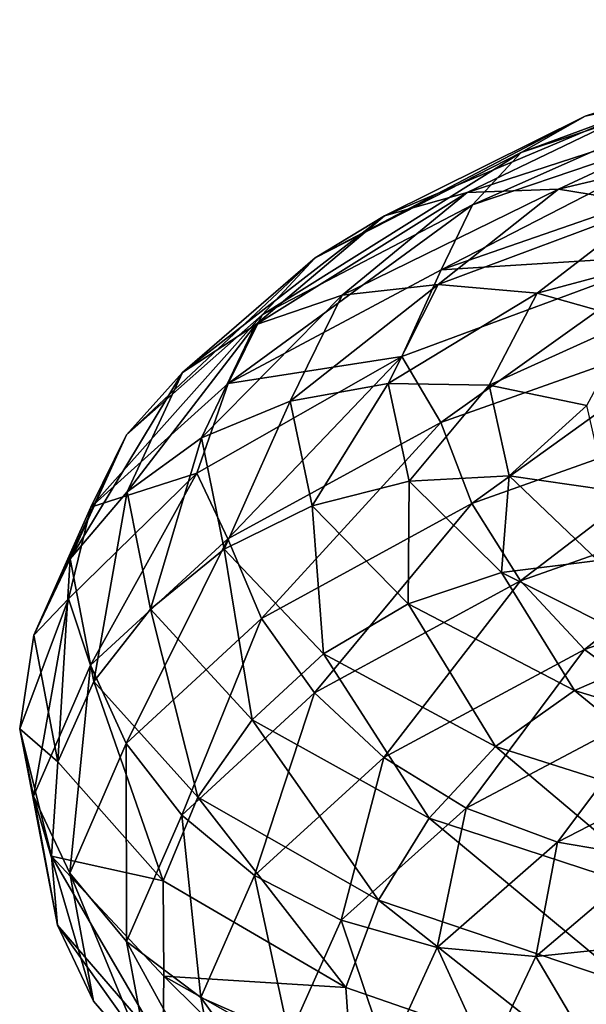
# Model space of a CAD drawing. Header units: metres. Extents: x -80 to 80, y -455 to 95.
# Tile 232 of 256: x -19 to -15.26, y -278.06 to -271.57. Entities that reach past the tile are written whole.
import ezdxf

# ---------------------------------------------------------------- set-up
doc = ezdxf.new("R2010")
doc.units = ezdxf.units.M
doc.layers.add('solid_501010_k_02', color=7, linetype='CONTINUOUS')

msp = doc.modelspace()

# ---------------------------------------------------------------- linework, layer by layer
at = {"layer": 'solid_501010_k_02'}
for points in [[(-13.071235, -271.569031, 1113.215088), (-13.514829, -271.642578, 1112.76062), (-15.270117, -272.204742, 1115.184448)], [(-14.76891, -272.093414, 1115.567505), (-13.071235, -271.569031, 1113.215088), (-15.270117, -272.204742, 1115.184448)], [(-13.514829, -271.642578, 1112.76062), (-13.887285, -271.847839, 1112.311523), (-15.690948, -272.444031, 1114.794556)], [(-15.270117, -272.204742, 1115.184448), (-13.514829, -271.642578, 1112.76062), (-15.690948, -272.444031, 1114.794556)], [(-13.887285, -271.847839, 1112.311523), (-14.172398, -272.164673, 1111.891724), (-16.01309, -272.789429, 1114.419434)], [(-15.690948, -272.444031, 1114.794556), (-13.887285, -271.847839, 1112.311523), (-16.01309, -272.789429, 1114.419434)], [(-14.76891, -272.093414, 1115.567505), (-15.270117, -272.204742, 1115.184448), (-16.592014, -272.862122, 1117.849731)], [(-16.047419, -272.709442, 1118.153687), (-14.76891, -272.093414, 1115.567505), (-16.592014, -272.862122, 1117.849731)], [(-14.215682, -272.11377, 1115.923828), (-14.76891, -272.093414, 1115.567505), (-16.047419, -272.709442, 1118.153687)], [(-15.4463, -272.686523, 1118.421997), (-14.215682, -272.11377, 1115.923828), (-16.047419, -272.709442, 1118.153687)], [(-13.645205, -272.257904, 1116.234253), (-14.215682, -272.11377, 1115.923828), (-15.4463, -272.686523, 1118.421997)], [(-14.172398, -272.164673, 1111.891724), (-14.35473, -272.571655, 1111.525269), (-16.219103, -273.217896, 1114.080811)], [(-16.01309, -272.789429, 1114.419434), (-14.172398, -272.164673, 1111.891724), (-16.219103, -273.217896, 1114.080811)], [(-15.270117, -272.204742, 1115.184448), (-15.690948, -272.444031, 1114.794556), (-17.049276, -273.13858, 1117.525635)], [(-16.592014, -272.862122, 1117.849731), (-15.270117, -272.204742, 1115.184448), (-17.049276, -273.13858, 1117.525635)], [(-14.826438, -272.787872, 1118.641357), (-13.645205, -272.257904, 1116.234253), (-15.4463, -272.686523, 1118.421997)], [(-15.690948, -272.444031, 1114.794556), (-16.01309, -272.789429, 1114.419434), (-17.399305, -273.515228, 1117.200195)], [(-17.049276, -273.13858, 1117.525635), (-15.690948, -272.444031, 1114.794556), (-17.399305, -273.515228, 1117.200195)], [(-16.219103, -273.217896, 1114.080811), (-14.35473, -272.571655, 1111.525269), (-14.67567, -273.122559, 1111.539551)], [(-16.047419, -272.709442, 1118.153687), (-16.592014, -272.862122, 1117.849731), (-17.443079, -273.580414, 1120.687012)], [(-16.87055, -273.384155, 1120.906128), (-16.047419, -272.709442, 1118.153687), (-17.443079, -273.580414, 1120.687012)], [(-15.4463, -272.686523, 1118.421997), (-16.047419, -272.709442, 1118.153687), (-16.87055, -273.384155, 1120.906128)], [(-16.238596, -273.315552, 1121.080322), (-15.4463, -272.686523, 1118.421997), (-16.87055, -273.384155, 1120.906128)], [(-14.826438, -272.787872, 1118.641357), (-15.4463, -272.686523, 1118.421997), (-16.238596, -273.315552, 1121.080322)], [(-16.01309, -272.789429, 1114.419434), (-16.219103, -273.217896, 1114.080811), (-17.623152, -273.967224, 1116.892212)], [(-17.399305, -273.515228, 1117.200195), (-16.01309, -272.789429, 1114.419434), (-17.623152, -273.967224, 1116.892212)], [(-15.586941, -273.371796, 1121.202026), (-14.826438, -272.787872, 1118.641357), (-16.238596, -273.315552, 1121.080322)], [(-14.225735, -273.007782, 1118.797974), (-14.826438, -272.787872, 1118.641357), (-15.586941, -273.371796, 1121.202026)], [(-16.592014, -272.862122, 1117.849731), (-17.049276, -273.13858, 1117.525635), (-17.923796, -273.896118, 1120.43335)], [(-17.443079, -273.580414, 1120.687012), (-16.592014, -272.862122, 1117.849731), (-17.923796, -273.896118, 1120.43335)], [(-14.955424, -273.549652, 1121.263794), (-14.225735, -273.007782, 1118.797974), (-15.586941, -273.371796, 1121.202026)], [(-17.049276, -273.13858, 1117.525635), (-17.399305, -273.515228, 1117.200195), (-18.291779, -274.305817, 1120.160889)], [(-17.923796, -273.896118, 1120.43335), (-17.049276, -273.13858, 1117.525635), (-18.291779, -274.305817, 1120.160889)], [(-16.478241, -273.789612, 1114.113892), (-14.67567, -273.122559, 1111.539551), (-16.220657, -274.225647, 1113.599487)], [(-16.219103, -273.217896, 1114.080811), (-14.67567, -273.122559, 1111.539551), (-16.478241, -273.789612, 1114.113892)], [(-14.67567, -273.122559, 1111.539551), (-14.356105, -273.564301, 1111.047485), (-16.220657, -274.225647, 1113.599487)], [(-17.623152, -273.967224, 1116.892212), (-16.219103, -273.217896, 1114.080811), (-16.478241, -273.789612, 1114.113892)], [(-16.238596, -273.315552, 1121.080322), (-16.87055, -273.384155, 1120.906128), (-17.213079, -274.083984, 1123.754639)], [(-16.568296, -273.968658, 1123.831055), (-16.238596, -273.315552, 1121.080322), (-17.213079, -274.083984, 1123.754639)], [(-15.586941, -273.371796, 1121.202026), (-16.238596, -273.315552, 1121.080322), (-16.568296, -273.968658, 1123.831055)], [(-16.87055, -273.384155, 1120.906128), (-17.443079, -273.580414, 1120.687012), (-17.797234, -274.32489, 1123.623413)], [(-17.213079, -274.083984, 1123.754639), (-16.87055, -273.384155, 1120.906128), (-17.797234, -274.32489, 1123.623413)], [(-15.903409, -273.978699, 1123.85144), (-15.586941, -273.371796, 1121.202026), (-16.568296, -273.968658, 1123.831055)], [(-14.955424, -273.549652, 1121.263794), (-15.586941, -273.371796, 1121.202026), (-15.903409, -273.978699, 1123.85144)], [(-17.399305, -273.515228, 1117.200195), (-17.623152, -273.967224, 1116.892212), (-18.527107, -274.782745, 1119.885864)], [(-18.291779, -274.305817, 1120.160889), (-17.399305, -273.515228, 1117.200195), (-18.527107, -274.782745, 1119.885864)], [(-15.259071, -274.113586, 1123.814575), (-14.955424, -273.549652, 1121.263794), (-15.903409, -273.978699, 1123.85144)], [(-17.443079, -273.580414, 1120.687012), (-17.923796, -273.896118, 1120.43335), (-18.28771, -274.680847, 1123.442871)], [(-17.797234, -274.32489, 1123.623413), (-17.443079, -273.580414, 1120.687012), (-18.28771, -274.680847, 1123.442871)], [(-16.220657, -274.225647, 1113.599487), (-14.356105, -273.564301, 1111.047485), (-16.016016, -274.758606, 1113.478882)], [(-14.356105, -273.564301, 1111.047485), (-14.174988, -274.104706, 1110.958008), (-16.016016, -274.758606, 1113.478882)], [(-17.828447, -274.559296, 1116.947998), (-16.478241, -273.789612, 1114.113892), (-17.624842, -274.991577, 1116.406616)], [(-17.623152, -273.967224, 1116.892212), (-16.478241, -273.789612, 1114.113892), (-17.828447, -274.559296, 1116.947998)], [(-16.478241, -273.789612, 1114.113892), (-16.220657, -274.225647, 1113.599487), (-17.624842, -274.991577, 1116.406616)], [(-17.923796, -273.896118, 1120.43335), (-18.291779, -274.305817, 1120.160889), (-18.663164, -275.124481, 1123.225464)], [(-18.28771, -274.680847, 1123.442871), (-17.923796, -273.896118, 1120.43335), (-18.663164, -275.124481, 1123.225464)], [(-18.527107, -274.782745, 1119.885864), (-17.623152, -273.967224, 1116.892212), (-17.828447, -274.559296, 1116.947998)], [(-16.568296, -273.968658, 1123.831055), (-17.213079, -274.083984, 1123.754639), (-17.06851, -274.7742, 1126.624023)], [(-16.429142, -274.612427, 1126.601685), (-16.568296, -273.968658, 1123.831055), (-17.06851, -274.7742, 1126.624023)], [(-15.903409, -273.978699, 1123.85144), (-16.568296, -273.968658, 1123.831055), (-16.429142, -274.612427, 1126.601685)], [(-15.769839, -274.576599, 1126.52002), (-15.903409, -273.978699, 1123.85144), (-16.429142, -274.612427, 1126.601685)], [(-15.259071, -274.113586, 1123.814575), (-15.903409, -273.978699, 1123.85144), (-15.769839, -274.576599, 1126.52002)], [(-17.213079, -274.083984, 1123.754639), (-17.797234, -274.32489, 1123.623413), (-17.647758, -275.05957, 1126.581543)], [(-17.06851, -274.7742, 1126.624023), (-17.213079, -274.083984, 1123.754639), (-17.647758, -275.05957, 1126.581543)], [(-16.016016, -274.758606, 1113.478882), (-14.174988, -274.104706, 1110.958008), (-15.695056, -275.267914, 1113.445801)], [(-15.130913, -274.668793, 1126.383789), (-15.259071, -274.113586, 1123.814575), (-15.769839, -274.576599, 1126.52002)], [(-14.174988, -274.104706, 1110.958008), (-13.890922, -274.630768, 1110.97229), (-15.695056, -275.267914, 1113.445801)], [(-17.624842, -274.991577, 1116.406616), (-16.220657, -274.225647, 1113.599487), (-17.402485, -275.516449, 1116.251465)], [(-16.220657, -274.225647, 1113.599487), (-16.016016, -274.758606, 1113.478882), (-17.402485, -275.516449, 1116.251465)], [(-18.291779, -274.305817, 1120.160889), (-18.527107, -274.782745, 1119.885864), (-18.903273, -275.626953, 1122.984619)], [(-18.663164, -275.124481, 1123.225464), (-18.291779, -274.305817, 1120.160889), (-18.903273, -275.626953, 1122.984619)], [(-17.797234, -274.32489, 1123.623413), (-18.28771, -274.680847, 1123.442871), (-18.134115, -275.455627, 1126.474731)], [(-17.647758, -275.05957, 1126.581543), (-17.797234, -274.32489, 1123.623413), (-18.134115, -275.455627, 1126.474731)], [(-18.673822, -275.388153, 1119.943604), (-17.828447, -274.559296, 1116.947998), (-18.528883, -275.824799, 1119.39563)], [(-18.527107, -274.782745, 1119.885864), (-17.828447, -274.559296, 1116.947998), (-18.673822, -275.388153, 1119.943604)], [(-17.828447, -274.559296, 1116.947998), (-17.624842, -274.991577, 1116.406616), (-18.528883, -275.824799, 1119.39563)], [(-15.769839, -274.576599, 1126.52002), (-16.429142, -274.612427, 1126.601685), (-15.821293, -275.214386, 1129.319946)], [(-15.186383, -275.134277, 1129.138062), (-15.769839, -274.576599, 1126.52002), (-15.821293, -275.214386, 1129.319946)], [(-15.130913, -274.668793, 1126.383789), (-15.769839, -274.576599, 1126.52002), (-15.186383, -275.134277, 1129.138062)], [(-16.429142, -274.612427, 1126.601685), (-17.06851, -274.7742, 1126.624023), (-16.437006, -275.421051, 1129.438843)], [(-15.821293, -275.214386, 1129.319946), (-16.429142, -274.612427, 1126.601685), (-16.437006, -275.421051, 1129.438843)], [(-15.695056, -275.267914, 1113.445801), (-13.890922, -274.630768, 1110.97229), (-15.275215, -275.72226, 1113.504395)], [(-13.890922, -274.630768, 1110.97229), (-13.519341, -275.110321, 1111.091919), (-15.275215, -275.72226, 1113.504395)], [(-18.28771, -274.680847, 1123.442871), (-18.663164, -275.124481, 1123.225464), (-18.506416, -275.933014, 1126.312866)], [(-18.134115, -275.455627, 1126.474731), (-18.28771, -274.680847, 1123.442871), (-18.506416, -275.933014, 1126.312866)], [(-18.903273, -275.626953, 1122.984619), (-18.527107, -274.782745, 1119.885864), (-18.673822, -275.388153, 1119.943604)], [(-17.06851, -274.7742, 1126.624023), (-17.647758, -275.05957, 1126.581543), (-16.994823, -275.74939, 1129.483276)], [(-17.402485, -275.516449, 1116.251465), (-16.016016, -274.758606, 1113.478882), (-17.05374, -276.007538, 1116.165771)], [(-16.437006, -275.421051, 1129.438843), (-17.06851, -274.7742, 1126.624023), (-16.994823, -275.74939, 1129.483276)], [(-16.016016, -274.758606, 1113.478882), (-15.695056, -275.267914, 1113.445801), (-17.05374, -276.007538, 1116.165771)], [(-18.528883, -275.824799, 1119.39563), (-17.624842, -274.991577, 1116.406616), (-18.295122, -276.341187, 1119.203491)], [(-17.624842, -274.991577, 1116.406616), (-17.402485, -275.516449, 1116.251465), (-18.295122, -276.341187, 1119.203491)], [(-17.647758, -275.05957, 1126.581543), (-18.134115, -275.455627, 1126.474731), (-17.463184, -276.184204, 1129.44873)], [(-16.994823, -275.74939, 1129.483276), (-17.647758, -275.05957, 1126.581543), (-17.463184, -276.184204, 1129.44873)], [(-15.275215, -275.72226, 1113.504395), (-13.519341, -275.110321, 1111.091919), (-14.774764, -276.091003, 1113.658081)], [(-18.663164, -275.124481, 1123.225464), (-18.903273, -275.626953, 1122.984619), (-18.744507, -276.46106, 1126.106445)], [(-18.506416, -275.933014, 1126.312866), (-18.663164, -275.124481, 1123.225464), (-18.744507, -276.46106, 1126.106445)], [(-15.186383, -275.134277, 1129.138062), (-15.821293, -275.214386, 1129.319946), (-14.765516, -275.744019, 1131.915405)], [(-15.821293, -275.214386, 1129.319946), (-16.437006, -275.421051, 1129.438843), (-15.340142, -275.992737, 1132.126221)], [(-14.765516, -275.744019, 1131.915405), (-15.821293, -275.214386, 1129.319946), (-15.340142, -275.992737, 1132.126221)], [(-17.05374, -276.007538, 1116.165771), (-15.695056, -275.267914, 1113.445801), (-16.597553, -276.434326, 1116.156494)], [(-15.695056, -275.267914, 1113.445801), (-15.275215, -275.72226, 1113.504395), (-16.597553, -276.434326, 1116.156494)], [(-18.995926, -276.243713, 1123.042114), (-18.673822, -275.388153, 1119.943604), (-18.905083, -276.687317, 1122.489746)], [(-18.903273, -275.626953, 1122.984619), (-18.673822, -275.388153, 1119.943604), (-18.995926, -276.243713, 1123.042114)], [(-18.673822, -275.388153, 1119.943604), (-18.528883, -275.824799, 1119.39563), (-18.905083, -276.687317, 1122.489746)], [(-16.437006, -275.421051, 1129.438843), (-16.994823, -275.74939, 1129.483276), (-15.860735, -276.361359, 1132.253418)], [(-15.340142, -275.992737, 1132.126221), (-16.437006, -275.421051, 1129.438843), (-15.860735, -276.361359, 1132.253418)], [(-18.134115, -275.455627, 1126.474731), (-18.506416, -275.933014, 1126.312866), (-17.821712, -276.694336, 1129.341553)], [(-17.463184, -276.184204, 1129.44873), (-18.134115, -275.455627, 1126.474731), (-17.821712, -276.694336, 1129.341553)], [(-18.295122, -276.341187, 1119.203491), (-17.402485, -275.516449, 1116.251465), (-17.928488, -276.81308, 1119.061279)], [(-17.402485, -275.516449, 1116.251465), (-17.05374, -276.007538, 1116.165771), (-17.928488, -276.81308, 1119.061279)], [(-18.744507, -276.46106, 1126.106445), (-18.903273, -275.626953, 1122.984619), (-18.995926, -276.243713, 1123.042114)], [(-16.994823, -275.74939, 1129.483276), (-17.463184, -276.184204, 1129.44873), (-16.297842, -276.832581, 1132.287842)], [(-15.860735, -276.361359, 1132.253418), (-16.994823, -275.74939, 1129.483276), (-16.297842, -276.832581, 1132.287842)], [(-16.597553, -276.434326, 1116.156494), (-15.275215, -275.72226, 1113.504395), (-16.05378, -276.767273, 1116.230225)], [(-15.275215, -275.72226, 1113.504395), (-14.774764, -276.091003, 1113.658081), (-16.05378, -276.767273, 1116.230225)], [(-14.765516, -275.744019, 1131.915405), (-15.340142, -275.992737, 1132.126221), (-13.806675, -276.458954, 1134.61438)], [(-18.905083, -276.687317, 1122.489746), (-18.528883, -275.824799, 1119.39563), (-18.666576, -277.19516, 1122.259033)], [(-18.528883, -275.824799, 1119.39563), (-18.295122, -276.341187, 1119.203491), (-18.666576, -277.19516, 1122.259033)], [(-18.506416, -275.933014, 1126.312866), (-18.744507, -276.46106, 1126.106445), (-18.050995, -277.247162, 1129.168945)], [(-17.821712, -276.694336, 1129.341553), (-18.506416, -275.933014, 1126.312866), (-18.050995, -277.247162, 1129.168945)], [(-17.928488, -276.81308, 1119.061279), (-17.05374, -276.007538, 1116.165771), (-17.448902, -277.210846, 1118.97937)], [(-17.05374, -276.007538, 1116.165771), (-16.597553, -276.434326, 1116.156494), (-17.448902, -277.210846, 1118.97937)], [(-15.340142, -275.992737, 1132.126221), (-15.860735, -276.361359, 1132.253418), (-14.275227, -276.864075, 1134.817749)], [(-13.806675, -276.458954, 1134.61438), (-15.340142, -275.992737, 1132.126221), (-14.275227, -276.864075, 1134.817749)], [(-16.05378, -276.767273, 1116.230225), (-14.774764, -276.091003, 1113.658081), (-15.453076, -276.99057, 1116.381714)], [(-14.774764, -276.091003, 1113.658081), (-14.221919, -276.35614, 1113.897461), (-15.453076, -276.99057, 1116.381714)], [(-17.463184, -276.184204, 1129.44873), (-17.821712, -276.694336, 1129.341553), (-16.632444, -277.373535, 1132.232544)], [(-16.297842, -276.832581, 1132.287842), (-17.463184, -276.184204, 1129.44873), (-16.632444, -277.373535, 1132.232544)], [(-18.995926, -276.243713, 1123.042114), (-18.905083, -276.687317, 1122.489746), (-18.746304, -277.539856, 1125.606934)], [(-18.786392, -277.084717, 1126.15271), (-18.995926, -276.243713, 1123.042114), (-18.746304, -277.539856, 1125.606934)], [(-18.744507, -276.46106, 1126.106445), (-18.995926, -276.243713, 1123.042114), (-18.786392, -277.084717, 1126.15271)], [(-18.666576, -277.19516, 1122.259033), (-18.295122, -276.341187, 1119.203491), (-18.292498, -277.647461, 1122.05835)], [(-18.295122, -276.341187, 1119.203491), (-17.928488, -276.81308, 1119.061279), (-18.292498, -277.647461, 1122.05835)], [(-15.860735, -276.361359, 1132.253418), (-16.297842, -276.832581, 1132.287842), (-14.66864, -277.368347, 1134.915649)], [(-14.275227, -276.864075, 1134.817749), (-15.860735, -276.361359, 1132.253418), (-14.66864, -277.368347, 1134.915649)], [(-15.453076, -276.99057, 1116.381714), (-14.221919, -276.35614, 1113.897461), (-14.833216, -277.09729, 1116.598511)], [(-18.050995, -277.247162, 1129.168945), (-18.744507, -276.46106, 1126.106445), (-18.786392, -277.084717, 1126.15271)], [(-17.448902, -277.210846, 1118.97937), (-16.597553, -276.434326, 1116.156494), (-16.877237, -277.506073, 1118.967285)], [(-16.597553, -276.434326, 1116.156494), (-16.05378, -276.767273, 1116.230225), (-16.877237, -277.506073, 1118.967285)], [(-18.905083, -276.687317, 1122.489746), (-18.666576, -277.19516, 1122.259033), (-18.509798, -278.039276, 1125.337524)], [(-18.746304, -277.539856, 1125.606934), (-18.905083, -276.687317, 1122.489746), (-18.509798, -278.039276, 1125.337524)], [(-17.821712, -276.694336, 1129.341553), (-18.050995, -277.247162, 1129.168945), (-16.846426, -277.949738, 1132.092285)], [(-16.632444, -277.373535, 1132.232544), (-17.821712, -276.694336, 1129.341553), (-16.846426, -277.949738, 1132.092285)], [(-16.877237, -277.506073, 1118.967285), (-16.05378, -276.767273, 1116.230225), (-16.24572, -277.685211, 1119.024902)], [(-16.05378, -276.767273, 1116.230225), (-15.453076, -276.99057, 1116.381714), (-16.24572, -277.685211, 1119.024902)], [(-18.292498, -277.647461, 1122.05835), (-17.928488, -276.81308, 1119.061279), (-17.803175, -278.015594, 1121.900879)], [(-17.928488, -276.81308, 1119.061279), (-17.448902, -277.210846, 1118.97937), (-17.803175, -278.015594, 1121.900879)], [(-16.297842, -276.832581, 1132.287842), (-16.632444, -277.373535, 1132.232544), (-14.969793, -277.937286, 1134.908325)], [(-14.66864, -277.368347, 1134.915649), (-16.297842, -276.832581, 1132.287842), (-14.969793, -277.937286, 1134.908325)], [(-16.24572, -277.685211, 1119.024902), (-15.453076, -276.99057, 1116.381714), (-15.594065, -277.744385, 1119.145264)], [(-15.453076, -276.99057, 1116.381714), (-14.833216, -277.09729, 1116.598511), (-15.594065, -277.744385, 1119.145264)], [(-18.786392, -277.084717, 1126.15271), (-18.746304, -277.539856, 1125.606934), (-18.052723, -278.344055, 1128.665039)], [(-18.04707, -277.875, 1129.19873), (-18.786392, -277.084717, 1126.15271), (-18.052723, -278.344055, 1128.665039)], [(-18.050995, -277.247162, 1129.168945), (-18.786392, -277.084717, 1126.15271), (-18.04707, -277.875, 1129.19873)], [(-15.594065, -277.744385, 1119.145264), (-14.833216, -277.09729, 1116.598511), (-14.962111, -277.67984, 1119.321045)], [(-18.666576, -277.19516, 1122.259033), (-18.292498, -277.647461, 1122.05835), (-18.138863, -278.47226, 1125.077637)], [(-18.509798, -278.039276, 1125.337524), (-18.666576, -277.19516, 1122.259033), (-18.138863, -278.47226, 1125.077637)], [(-16.846426, -277.949738, 1132.092285), (-18.050995, -277.247162, 1129.168945), (-18.04707, -277.875, 1129.19873)], [(-17.803175, -278.015594, 1121.900879), (-17.448902, -277.210846, 1118.97937), (-17.219902, -278.272217, 1121.799805)], [(-17.448902, -277.210846, 1118.97937), (-16.877237, -277.506073, 1118.967285), (-17.219902, -278.272217, 1121.799805)], [(-16.632444, -277.373535, 1132.232544), (-16.846426, -277.949738, 1132.092285), (-15.162385, -278.53479, 1134.797852)], [(-14.969793, -277.937286, 1134.908325), (-16.632444, -277.373535, 1132.232544), (-15.162385, -278.53479, 1134.797852)], [(-17.219902, -278.272217, 1121.799805), (-16.877237, -277.506073, 1118.967285), (-16.575565, -278.406158, 1121.759888)], [(-16.877237, -277.506073, 1118.967285), (-16.24572, -277.685211, 1119.024902), (-16.575565, -278.406158, 1121.759888)], [(-18.746304, -277.539856, 1125.606934), (-18.509798, -278.039276, 1125.337524), (-17.824968, -278.83551, 1128.357666)], [(-18.052723, -278.344055, 1128.665039), (-18.746304, -277.539856, 1125.606934), (-17.824968, -278.83551, 1128.357666)], [(-18.292498, -277.647461, 1122.05835), (-17.803175, -278.015594, 1121.900879), (-17.65365, -278.810974, 1124.844238)], [(-18.138863, -278.47226, 1125.077637), (-18.292498, -277.647461, 1122.05835), (-17.65365, -278.810974, 1124.844238)], [(-16.575565, -278.406158, 1121.759888), (-16.24572, -277.685211, 1119.024902), (-15.910678, -278.416718, 1121.780029)], [(-16.24572, -277.685211, 1119.024902), (-15.594065, -277.744385, 1119.145264), (-15.910678, -278.416718, 1121.780029)], [(-15.594065, -277.744385, 1119.145264), (-14.962111, -277.67984, 1119.321045), (-15.265894, -278.303223, 1121.859131)], [(-15.265894, -278.303223, 1121.859131), (-14.962111, -277.67984, 1119.321045), (-14.68174, -278.065094, 1121.995605)], [(-15.910678, -278.416718, 1121.780029), (-15.594065, -277.744385, 1119.145264), (-15.265894, -278.303223, 1121.859131)], [(-18.04707, -277.875, 1129.19873), (-18.052723, -278.344055, 1128.665039), (-16.84804, -279.063873, 1131.584473)], [(-16.803503, -278.578674, 1132.098877), (-18.04707, -277.875, 1129.19873), (-16.84804, -279.063873, 1131.584473)], [(-16.846426, -277.949738, 1132.092285), (-18.04707, -277.875, 1129.19873), (-16.803503, -278.578674, 1132.098877)], [(-15.162385, -278.53479, 1134.797852), (-16.846426, -277.949738, 1132.092285), (-16.803503, -278.578674, 1132.098877)], [(-17.803175, -278.015594, 1121.900879), (-17.219902, -278.272217, 1121.799805), (-17.075275, -279.029266, 1124.653442)], [(-17.65365, -278.810974, 1124.844238), (-17.803175, -278.015594, 1121.900879), (-17.075275, -279.029266, 1124.653442)], [(-18.509798, -278.039276, 1125.337524), (-18.138863, -278.47226, 1125.077637), (-17.467758, -279.249908, 1128.040161)], [(-17.824968, -278.83551, 1128.357666), (-18.509798, -278.039276, 1125.337524), (-17.467758, -279.249908, 1128.040161)]]:
    msp.add_3dface(points, dxfattribs=at)

doc.saveas('drawing.dxf')
